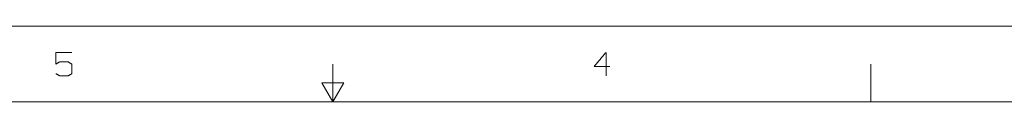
# Model space of a CAD drawing. Header units: millimetres. Extents: x 0 to 2122, y 0 to 1639.
# Tile 34 of 75: x 906 to 1392, y 1602 to 1639. Entities that reach past the tile are written whole.
import ezdxf

# ---------------------------------------------------------------- set-up
doc = ezdxf.new("R2010")
doc.units = ezdxf.units.MM
doc.layers.add('1', color=7, linetype='Continuous', true_color=0xffffff)

msp = doc.modelspace()

# ---------------------------------------------------------------- linework, layer by layer
at = {"layer": '1', "color": 7, "linetype": 'Continuous', "lineweight": 13}
for p, q in [((0, 1639.49), (2121.69, 1639.49)), ((1060.85, 1602.23), (1060.85, 1620.86)), ((1060.85, 1602.23), (1060.85, 1620.86)), ((1326.06, 1602.23), (1326.06, 1620.86)), ((1055.44, 1611.55), (1060.85, 1602.23)), ((1055.44, 1611.55), (1066.25, 1611.55)), ((1066.25, 1611.55), (1060.85, 1602.23)), ((31.2, 1602.23), (2090.49, 1602.23))]:
    msp.add_line(p, q, dxfattribs=at)
for points in [[(924.3, 1620.86), (924.3, 1626.61)], [(924.3, 1626.61), (932.18, 1626.61)], [(1189.61, 1619.64), (1195.45, 1626.61)], [(1195.45, 1626.61), (1195.45, 1614.99)], [(926.24, 1621.96), (924.3, 1620.86)], [(930.24, 1621.96), (926.24, 1621.96)], [(932.18, 1620.74), (930.24, 1621.96)], [(932.18, 1616.09), (932.18, 1620.74)], [(1197.39, 1619.64), (1189.61, 1619.64)], [(924.3, 1616.09), (926.24, 1614.99)], [(926.24, 1614.99), (930.24, 1614.99)], [(930.24, 1614.99), (932.18, 1616.09)]]:
    msp.add_open_spline(points, degree=1, dxfattribs=at)

doc.saveas('drawing.dxf')
